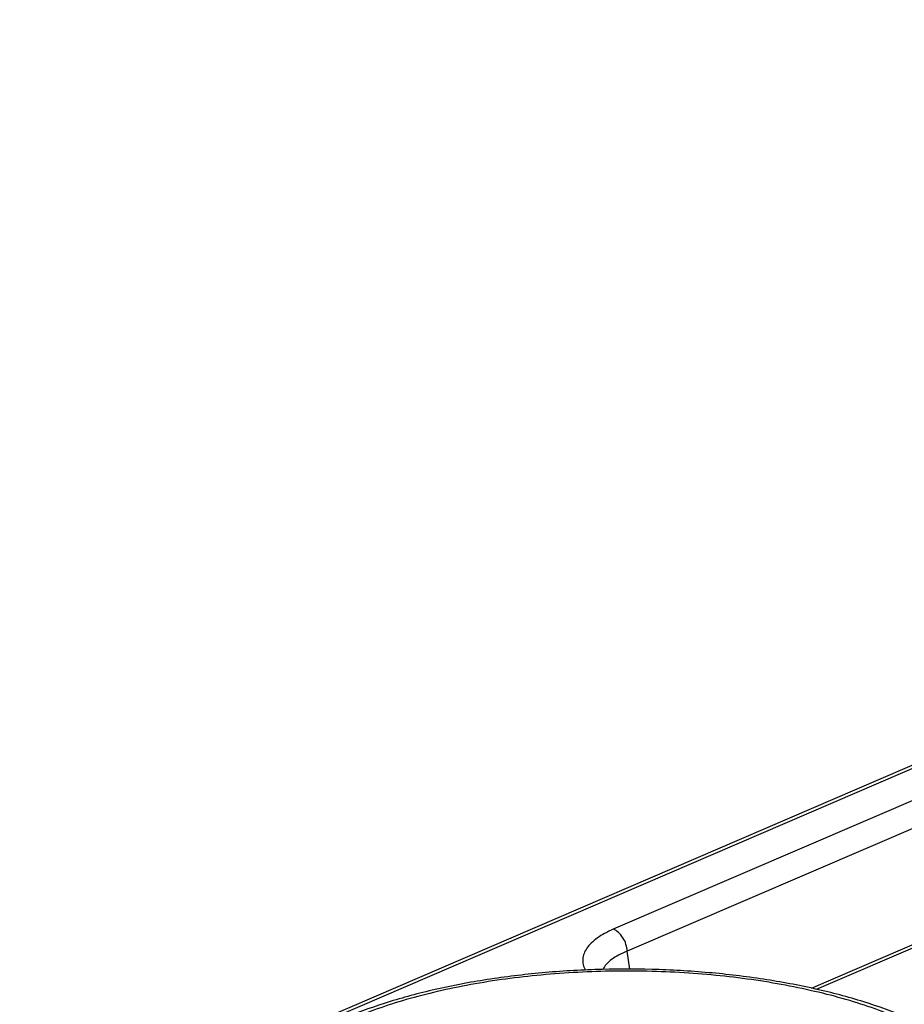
# Model space of a CAD drawing. Header units: millimetres. Extents: x 37 to 570, y 22 to 398.
# Tile 10 of 52: x 108 to 120, y 212 to 225. Entities that reach past the tile are written whole.
import ezdxf

# ---------------------------------------------------------------- set-up
doc = ezdxf.new("R2010")
doc.units = ezdxf.units.MM
doc.header["$LTSCALE"] = 32.67
doc.layers.add('00_COMPONENTS', color=7, linetype='CONTINUOUS')

msp = doc.modelspace()

# ---------------------------------------------------------------- linework, layer by layer
at = {"layer": '00_COMPONENTS', "color": 7}
for p, q in [((108.175, 210.549), (142.686, 225.408)), ((118.588, 212.669), (136.883, 220.546))]:
    msp.add_line(p, q, dxfattribs=at)
at = {"layer": '00_COMPONENTS', "color": 4}
for p, q in [((108.274, 210.548), (142.784, 225.407)), ((134.769, 221.532), (115.983, 213.443)), ((134.951, 221.242), (116.165, 213.153)), ((118.654, 212.654), (136.982, 220.545)), ((116.2, 212.919), (116.165, 213.153))]:
    msp.add_line(p, q, dxfattribs=at)
for points, knots in [([(115.983, 213.443), (115.944, 213.426), (115.871, 213.392), (115.774, 213.331), (115.694, 213.267), (115.634, 213.198), (115.595, 213.126), (115.578, 213.051), (115.584, 212.976), (115.603, 212.929), (115.616, 212.907)], [0, 0, 0, 0, 0.172689, 0.32821, 0.46647, 0.588553, 0.69723, 0.797398, 0.895876, 1, 1, 1, 1]), ([(116.165, 213.153), (116.164, 213.184), (116.153, 213.246), (116.114, 213.332), (116.057, 213.401), (116.008, 213.434), (115.983, 213.443)], [0, 0, 0, 0, 0.257141, 0.522896, 0.776037, 1, 1, 1, 1]), ([(116.165, 213.153), (116.126, 213.138), (116.055, 213.107), (115.962, 213.05), (115.891, 212.987), (115.858, 212.939), (115.847, 212.915)], [0, 0, 0, 0, 0.306627, 0.574328, 0.803699, 1, 1, 1, 1]), ([(119.766, 209.49), (119.874, 209.537), (120.078, 209.633), (120.358, 209.795), (120.599, 209.967), (120.797, 210.148), (120.952, 210.338), (121.06, 210.534), (121.12, 210.734), (121.131, 210.938), (121.091, 211.14), (121.002, 211.338), (120.867, 211.53), (120.686, 211.714), (120.463, 211.89), (120.198, 212.056), (119.895, 212.211), (119.557, 212.352), (119.186, 212.48), (118.639, 212.633), (117.901, 212.779), (116.967, 212.879), (116.003, 212.905), (115.044, 212.855), (114.267, 212.751), (113.677, 212.629), (113.266, 212.523), (112.883, 212.401), (112.639, 212.306), (112.524, 212.256)], [0, 0, 0, 0, 0.030614, 0.058787, 0.084482, 0.107758, 0.128808, 0.147988, 0.165849, 0.183123, 0.200638, 0.219183, 0.23939, 0.261696, 0.286356, 0.313483, 0.343077, 0.375056, 0.409271, 0.445522, 0.523121, 0.605617, 0.690433, 0.774855, 0.85619, 0.894916, 0.931957, 0.967057, 1, 1, 1, 1])]:
    msp.add_open_spline(points, degree=3, knots=knots, dxfattribs=at)
at = {"layer": '00_COMPONENTS', "color": 7}
msp.add_open_spline([(121.418, 210.734), (121.41, 210.798), (121.383, 210.928), (121.312, 211.114), (121.211, 211.292), (121.083, 211.461), (120.931, 211.62), (120.691, 211.825), (120.332, 212.059), (119.833, 212.297), (119.263, 212.501), (118.632, 212.668), (117.951, 212.795), (117.232, 212.88), (116.492, 212.922), (115.744, 212.92), (115.005, 212.873), (114.289, 212.783), (113.61, 212.652), (112.983, 212.481), (112.59, 212.337), (112.405, 212.258)], degree=3, knots=[0, 0, 0, 0, 0.019766, 0.039806, 0.060317, 0.081526, 0.103646, 0.126863, 0.177069, 0.232781, 0.293958, 0.360102, 0.430386, 0.503762, 0.57903, 0.65491, 0.730092, 0.803298, 0.873338, 0.939175, 1, 1, 1, 1], dxfattribs=at)

doc.saveas('drawing.dxf')
